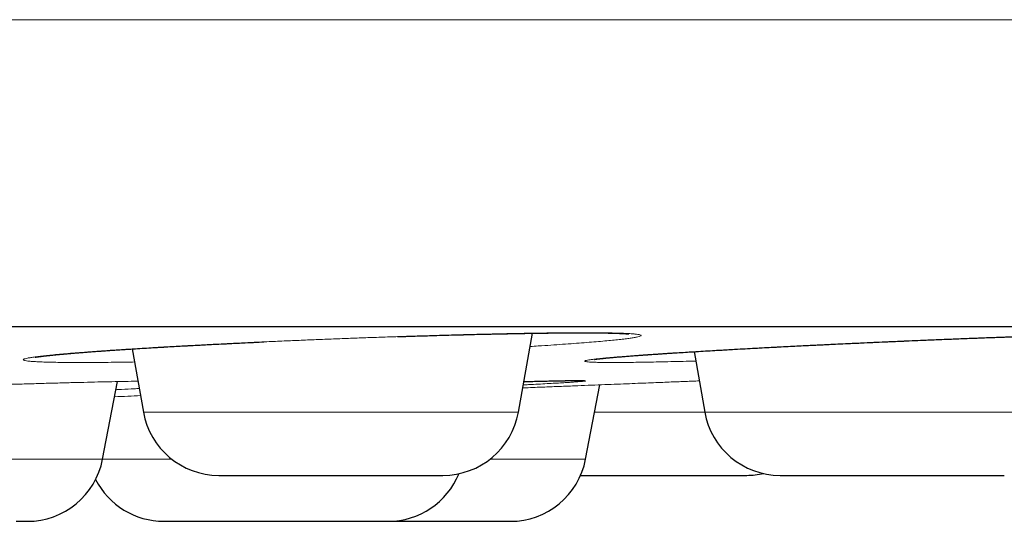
# Model space of a CAD drawing. Header units: millimetres. Extents: x 8 to 482, y 12 to 243.
# Tile 26 of 256: x 103.83 to 110.25, y 185.32 to 188.59. Entities that reach past the tile are written whole.
import ezdxf

# ---------------------------------------------------------------- set-up
doc = ezdxf.new("R2010")
doc.units = ezdxf.units.MM

msp = doc.modelspace()

# ---------------------------------------------------------------- linework, layer by layer
at = {"color": 7, "linetype": 'Continuous', "lineweight": 30}
for p, q in [((107.084, 186.0288), (107.1747, 186.5427)), ((104.5657, 186.4404), (104.6383, 186.0288)), ((108.2286, 186.4225), (108.298, 186.0288)), ((104.3723, 185.7216), (104.4692, 186.2273)), ((107.5215, 185.7216), (107.6143, 186.2061))]:
    msp.add_line(p, q, dxfattribs=at)
at = {"color": 8, "linetype": 'Continuous', "lineweight": 0}
for p, q in [((104.6383, 186.0288), (107.084, 186.0288)), ((107.5804, 186.0288), (108.298, 186.0288)), ((108.298, 186.0288), (110.7437, 186.0288)), ((102.1062, 185.7216), (104.3723, 185.7216)), ((104.3723, 185.7216), (104.823, 185.7216)), ((106.8994, 185.7216), (107.5215, 185.7216))]:
    msp.add_line(p, q, dxfattribs=at)
at = {"color": 7, "linetype": 'Continuous', "lineweight": 30}
for centre, start, end in [((105.1307, 186.1156), 190, 270), ((106.5916, 186.1156), 270, 350), ((108.7904, 186.1156), 190, 270), ((103.8813, 185.8156), 270, 349.15568), ((107.0305, 185.8156), 270, 349.15568), ((104.7723, 185.8156), 207.00117, 270), ((106.2332, 185.8156), 270, 337.79402), ((108.5724, 186.1156), 270, 282.58886)]:
    msp.add_arc(centre, 0.5, start, end, dxfattribs=at)
at = {"color": 8, "linetype": 'Continuous', "lineweight": 0}
for points, knots in [([(27.0014, 188.5884), (27.0034, 188.5884), (27.0073, 188.5884), (27.0388, 188.5884), (27.0889, 188.5884), (27.1594, 188.5884), (27.2498, 188.5884), (27.358, 188.5884), (27.4825, 188.5884), (27.6221, 188.5884), (27.7792, 188.5884), (27.9536, 188.5884), (28.1454, 188.5884), (28.3544, 188.5884), (28.5806, 188.5884), (28.8239, 188.5884), (29.0843, 188.5884), (29.36, 188.5884), (29.6506, 188.5884), (29.9557, 188.5884), (30.277, 188.5884), (30.6234, 188.5884), (30.9963, 188.5884), (31.3972, 188.5884), (31.8164, 188.5884), (32.2536, 188.5884), (32.7086, 188.5884), (33.1721, 188.5884), (33.6429, 188.5884), (34.1196, 188.5884), (34.6114, 188.5884), (35.1179, 188.5884), (35.6392, 188.5884), (36.1748, 188.5884), (36.7248, 188.5884), (37.2888, 188.5884), (37.8667, 188.5884), (38.4548, 188.5884), (39.0526, 188.5884), (39.6596, 188.5884), (40.2793, 188.5884), (40.9282, 188.5884), (41.6075, 188.5884), (42.3179, 188.5884), (43.042, 188.5884), (43.7794, 188.5884), (44.5297, 188.5884), (45.2781, 188.5884), (46.0235, 188.5884), (46.7647, 188.5884), (47.5162, 188.5884), (48.2778, 188.5884), (49.0491, 188.5884), (49.8299, 188.5884), (50.6199, 188.5884), (51.4188, 188.5884), (52.2262, 188.5884), (53.0372, 188.5884), (53.8511, 188.5884), (54.6676, 188.5884), (55.4913, 188.5884), (56.3441, 188.5884), (57.2263, 188.5884), (58.1381, 188.5884), (59.0568, 188.5884), (59.9821, 188.5884), (60.9136, 188.5884), (61.8329, 188.5884), (62.7393, 188.5884), (63.6322, 188.5884), (64.5291, 188.5884), (65.4297, 188.5884), (66.3337, 188.5884), (67.2408, 188.5884), (68.1505, 188.5884), (69.0626, 188.5884), (69.9767, 188.5884), (70.8871, 188.5884), (71.7933, 188.5884), (72.695, 188.5884), (73.5973, 188.5884), (74.524, 188.5884), (75.4748, 188.5884), (76.4492, 188.5884), (77.4227, 188.5884), (78.3951, 188.5884), (79.3658, 188.5884), (80.3161, 188.5884), (81.2456, 188.5884), (82.1542, 188.5884), (83.06, 188.5884), (83.9625, 188.5884), (84.8616, 188.5884), (85.7568, 188.5884), (86.6478, 188.5884), (87.5343, 188.5884), (88.4159, 188.5884), (89.287, 188.5884), (90.1475, 188.5884), (90.9971, 188.5884), (91.8407, 188.5884), (92.7003, 188.5884), (93.5749, 188.5884), (94.4635, 188.5884), (95.3437, 188.5884), (96.2151, 188.5884), (97.0773, 188.5884), (97.9138, 188.5884), (98.7249, 188.5884), (99.5109, 188.5884), (100.2876, 188.5884), (101.0548, 188.5884), (101.812, 188.5884), (102.5591, 188.5884), (103.2957, 188.5884), (104.0216, 188.5884), (104.7364, 188.5884), (105.4358, 188.5884), (106.1195, 188.5884), (106.7877, 188.5884), (107.4442, 188.5884), (108.1058, 188.5884), (108.7711, 188.5884), (109.4386, 188.5884), (110.0914, 188.5884), (110.7291, 188.5884), (111.3516, 188.5884), (111.947, 188.5884), (112.5162, 188.5884), (113.06, 188.5884), (113.5894, 188.5884), (114.1043, 188.5884), (114.6044, 188.5884), (115.0896, 188.5884), (115.5597, 188.5884), (116.0145, 188.5884), (116.4538, 188.5884), (116.8748, 188.5884), (117.2778, 188.5884), (117.6628, 188.5884), (118.0322, 188.5884), (118.395, 188.5884), (118.7497, 188.5884), (119.0946, 188.5884), (119.4206, 188.5884), (119.7276, 188.5884), (120.0156, 188.5884), (120.2793, 188.5884), (120.5199, 188.5884), (120.7386, 188.5884), (120.9402, 188.5884), (121.1244, 188.5884), (121.2913, 188.5884), (121.4408, 188.5884), (121.5728, 188.5884), (121.6872, 188.5884), (121.784, 188.5884), (121.8627, 188.5884), (121.9236, 188.5884), (121.9666, 188.5884), (121.9935, 188.5884), (121.9969, 188.5884), (121.9986, 188.5884)], [0, 0, 0, 0, 0.006533, 0.013065, 0.019598, 0.026131, 0.032665, 0.039198, 0.045359, 0.051519, 0.05768, 0.06384, 0.070001, 0.076161, 0.082321, 0.088482, 0.094642, 0.100802, 0.106852, 0.112901, 0.118951, 0.125, 0.131533, 0.138065, 0.144598, 0.151131, 0.157665, 0.164198, 0.170359, 0.176519, 0.18268, 0.18884, 0.195001, 0.201161, 0.207321, 0.213482, 0.219642, 0.225802, 0.231852, 0.237901, 0.243951, 0.25, 0.256533, 0.263065, 0.269598, 0.276131, 0.282665, 0.289198, 0.295359, 0.301519, 0.30768, 0.31384, 0.320001, 0.326161, 0.332321, 0.338482, 0.344642, 0.350802, 0.356852, 0.362901, 0.368951, 0.375, 0.381533, 0.388065, 0.394598, 0.401131, 0.407665, 0.414198, 0.420359, 0.426519, 0.43268, 0.43884, 0.445001, 0.451161, 0.457321, 0.463482, 0.469642, 0.475802, 0.481852, 0.487901, 0.493951, 0.5, 0.506533, 0.513065, 0.519598, 0.526131, 0.532665, 0.539198, 0.545359, 0.551519, 0.55768, 0.56384, 0.570001, 0.576161, 0.582321, 0.588482, 0.594642, 0.600802, 0.606852, 0.612901, 0.618951, 0.625, 0.631533, 0.638065, 0.644598, 0.651131, 0.657665, 0.664198, 0.670359, 0.676519, 0.68268, 0.68884, 0.695001, 0.701161, 0.707321, 0.713482, 0.719642, 0.725802, 0.731852, 0.737901, 0.743951, 0.75, 0.756533, 0.763065, 0.769598, 0.776131, 0.782665, 0.789198, 0.795359, 0.801519, 0.80768, 0.81384, 0.820001, 0.826161, 0.832321, 0.838482, 0.844642, 0.850802, 0.856852, 0.862901, 0.868951, 0.875, 0.881533, 0.888065, 0.894598, 0.901131, 0.907665, 0.914198, 0.920359, 0.926519, 0.93268, 0.93884, 0.945001, 0.951161, 0.957321, 0.963482, 0.969642, 0.975802, 0.981852, 0.987901, 0.993951, 1, 1, 1, 1]), ([(104.2286, 186.3519), (104.207, 186.3519), (104.1641, 186.3519), (104.1066, 186.3524), (104.0545, 186.3532), (104.0085, 186.3542), (103.9682, 186.3556), (103.9339, 186.3572), (103.9055, 186.3592), (103.8831, 186.3614), (103.867, 186.3639), (103.8572, 186.3667), (103.8539, 186.3697), (103.857, 186.373), (103.8664, 186.3765), (103.8823, 186.3803), (103.9042, 186.3842), (103.9322, 186.3884), (103.9661, 186.3927), (104.006, 186.3972), (104.0519, 186.4019), (104.1037, 186.4067), (104.1613, 186.4117), (104.224, 186.4168), (104.2917, 186.422), (104.364, 186.4273), (104.4411, 186.4326), (104.5228, 186.438), (104.6092, 186.4434), (104.6998, 186.4489), (104.7939, 186.4543), (104.8908, 186.4597), (104.9905, 186.4651), (105.093, 186.4704), (105.1982, 186.4757), (105.3061, 186.4809), (105.4161, 186.486), (105.5273, 186.491), (105.639, 186.4958), (105.751, 186.5005), (105.8632, 186.505), (105.9758, 186.5093), (106.0887, 186.5135), (106.2014, 186.5175), (106.313, 186.5213), (106.4226, 186.5248), (106.5299, 186.5281), (106.635, 186.5311), (106.7378, 186.5338), (106.8383, 186.5363), (106.9363, 186.5386), (107.0311, 186.5405), (107.122, 186.5422), (107.2085, 186.5436), (107.2905, 186.5446), (107.3681, 186.5454), (107.4413, 186.5458), (107.5098, 186.546), (107.5732, 186.5458), (107.6309, 186.5454), (107.6829, 186.5446), (107.729, 186.5436), (107.7694, 186.5422), (107.8039, 186.5405), (107.8324, 186.5386), (107.8549, 186.5363), (107.871, 186.5338), (107.8806, 186.5311), (107.8839, 186.5281), (107.8807, 186.5248), (107.8712, 186.5213), (107.8553, 186.5175), (107.8333, 186.5135), (107.8053, 186.5094), (107.7713, 186.505), (107.7314, 186.5005), (107.6854, 186.4958), (107.6336, 186.491), (107.5758, 186.486), (107.5129, 186.4809), (107.445, 186.4757), (107.3725, 186.4704), (107.2953, 186.4651), (107.2244, 186.4604), (107.1775, 186.4575), (107.1594, 186.4564)], [0, 0, 0, 0, 0.0122067, 0.0243126, 0.0363561, 0.0483757, 0.0604106, 0.0724995, 0.0846809, 0.0969012, 0.1090181, 0.1210695, 0.1330938, 0.14513, 0.1572168, 0.1693924, 0.1815955, 0.1937019, 0.2057493, 0.2177761, 0.2298211, 0.2419227, 0.2541187, 0.2662912, 0.2783771, 0.2904142, 0.3024411, 0.3144964, 0.3266182, 0.3388444, 0.3509954, 0.363066, 0.3750943, 0.3871189, 0.3991785, 0.4113113, 0.4235551, 0.4357151, 0.44779, 0.459818, 0.471838, 0.4838887, 0.4960089, 0.5082362, 0.5204337, 0.5325331, 0.5445727, 0.5565911, 0.5686275, 0.5807206, 0.5929087, 0.605142, 0.6172747, 0.6293447, 0.641391, 0.6534524, 0.6655679, 0.6777756, 0.6899602, 0.7020602, 0.7141142, 0.7261609, 0.7382395, 0.7503884, 0.7626458, 0.7748103, 0.7868876, 0.7989163, 0.8109352, 0.8229833, 0.8350994, 0.8473215, 0.8595251, 0.8716295, 0.8836725, 0.8956929, 0.9077294, 0.9198209, 0.9320053, 0.9442259, 0.9563432, 0.9683951, 0.9804199, 0.9924563, 1, 1, 1, 1]), ([(107.6977, 186.3519), (107.6825, 186.3519), (107.6521, 186.3519), (107.6141, 186.3524), (107.5819, 186.3532), (107.5561, 186.3542), (107.5365, 186.3556), (107.5231, 186.3572), (107.5161, 186.3592), (107.5152, 186.3614), (107.5206, 186.3639), (107.5322, 186.3667), (107.5502, 186.3697), (107.5745, 186.373), (107.6051, 186.3765), (107.6419, 186.3803), (107.6846, 186.3842), (107.7328, 186.3884), (107.7864, 186.3927), (107.8455, 186.3972), (107.91, 186.4019), (107.9799, 186.4067), (108.0549, 186.4117), (108.1344, 186.4168), (108.218, 186.422), (108.3053, 186.4273), (108.3964, 186.4326), (108.4914, 186.438), (108.5901, 186.4434), (108.692, 186.4489), (108.7963, 186.4543), (108.9024, 186.4597), (109.0101, 186.4651), (109.1194, 186.4704), (109.2304, 186.4757), (109.3429, 186.4809), (109.4563, 186.486), (109.5698, 186.491), (109.6825, 186.4958), (109.7943, 186.5005), (109.9052, 186.505), (110.0152, 186.5093), (110.1243, 186.5135), (110.2319, 186.5175), (110.3374, 186.5213), (110.4398, 186.5248), (110.5388, 186.5281), (110.6344, 186.5311), (110.7267, 186.5338), (110.8156, 186.5363), (110.9009, 186.5386), (110.9821, 186.5405), (111.0585, 186.5422), (111.1296, 186.5436), (111.1956, 186.5446), (111.2563, 186.5454), (111.3118, 186.5458), (111.3618, 186.546), (111.4062, 186.5458), (111.4445, 186.5454), (111.4766, 186.5446), (111.5025, 186.5436), (111.5221, 186.5422), (111.5355, 186.5405), (111.5427, 186.5386), (111.5437, 186.5363), (111.5383, 186.5338), (111.5266, 186.5311), (111.5085, 186.5281), (111.4841, 186.5248), (111.4534, 186.5213), (111.4164, 186.5175), (111.3738, 186.5135), (111.3255, 186.5094), (111.2718, 186.505), (111.2127, 186.5005), (111.1482, 186.4958), (111.0783, 186.491), (111.0032, 186.486), (110.9231, 186.4809), (110.8626, 186.4771), (110.8278, 186.475), (110.8223, 186.4747)], [0, 0, 0, 0, 0.012734, 0.025362, 0.037926, 0.050465, 0.063019, 0.07563, 0.088338, 0.101086, 0.113726, 0.126297, 0.138841, 0.151397, 0.164006, 0.176707, 0.189437, 0.202066, 0.214634, 0.22718, 0.239745, 0.252369, 0.265092, 0.27779, 0.290398, 0.302955, 0.315501, 0.328077, 0.340722, 0.353476, 0.366152, 0.378744, 0.391291, 0.403835, 0.416416, 0.429072, 0.441845, 0.45453, 0.467126, 0.479674, 0.492213, 0.504784, 0.517427, 0.530183, 0.542907, 0.555529, 0.568088, 0.580626, 0.593182, 0.605797, 0.618512, 0.631273, 0.64393, 0.656521, 0.669087, 0.68167, 0.694308, 0.707043, 0.719754, 0.732376, 0.744951, 0.757518, 0.770118, 0.782791, 0.795578, 0.808268, 0.820867, 0.833415, 0.845953, 0.858521, 0.87116, 0.88391, 0.896641, 0.909268, 0.921831, 0.93437, 0.946927, 0.95954, 0.972251, 0.984999, 0.99764, 1, 1, 1, 1]), ([(104.5808, 186.3551), (104.5635, 186.3548), (104.5174, 186.3541), (104.447, 186.3532), (104.3694, 186.3524), (104.296, 186.3519), (104.2511, 186.3519), (104.2286, 186.3519)], [0, 0, 0, 0, 0.129354, 0.345572, 0.562289, 0.780202, 1, 1, 1, 1]), ([(108.2393, 186.3614), (108.2117, 186.3607), (108.1553, 186.3592), (108.0757, 186.3572), (107.9995, 186.3556), (107.9287, 186.3542), (107.8629, 186.3532), (107.8024, 186.3524), (107.7466, 186.3519), (107.7141, 186.3519), (107.6977, 186.3519)], [0, 0, 0, 0, 0.121428, 0.247694, 0.373037, 0.497858, 0.622561, 0.747551, 0.873232, 1, 1, 1, 1]), ([(102.3132, 186.1553), (102.3381, 186.1564), (102.3971, 186.159), (102.493, 186.163), (102.5998, 186.1674), (102.7084, 186.1718), (102.8188, 186.1762), (102.9309, 186.1804), (103.044, 186.1847), (103.1573, 186.1888), (103.2699, 186.1928), (103.3818, 186.1966), (103.4929, 186.2003), (103.6032, 186.2039), (103.7127, 186.2074), (103.8209, 186.2106), (103.9271, 186.2137), (104.0302, 186.2167), (104.1302, 186.2194), (104.2269, 186.2218), (104.3203, 186.2241), (104.4105, 186.2262), (104.4969, 186.228), (104.5612, 186.2293), (104.595, 186.2299), (104.6028, 186.23)], [0, 0, 0, 0, 0.033179, 0.078442, 0.123547, 0.168639, 0.213861, 0.25936, 0.305274, 0.350872, 0.39615, 0.441254, 0.486328, 0.531518, 0.57697, 0.622824, 0.668561, 0.713932, 0.759079, 0.804148, 0.849284, 0.894634, 0.940341, 0.986214, 1, 1, 1, 1]), ([(107.1118, 186.1861), (107.1346, 186.187), (107.1919, 186.1893), (107.2804, 186.1928), (107.3772, 186.1966), (107.4705, 186.2003), (107.5604, 186.2039), (107.6467, 186.2074), (107.7293, 186.2106), (107.8074, 186.2137), (107.8805, 186.2167), (107.9482, 186.2194), (108.0106, 186.2218), (108.0677, 186.2241), (108.1194, 186.2262), (108.1657, 186.228), (108.2062, 186.2296), (108.2389, 186.2309), (108.2551, 186.2316), (108.2622, 186.2318)], [0, 0, 0, 0, 0.04027, 0.10092, 0.161335, 0.221711, 0.282243, 0.343123, 0.404544, 0.465809, 0.526582, 0.587055, 0.647424, 0.707883, 0.768629, 0.829852, 0.891298, 0.952239, 1, 1, 1, 1]), ([(107.119, 186.2272), (107.1291, 186.2274), (107.1623, 186.2283), (107.2131, 186.2296), (107.271, 186.231), (107.3228, 186.2321), (107.3688, 186.233), (107.4089, 186.2336), (107.4432, 186.234), (107.4715, 186.2341), (107.4937, 186.234), (107.5096, 186.2336), (107.5191, 186.233), (107.5222, 186.2321), (107.5189, 186.231), (107.5092, 186.2296), (107.4933, 186.228), (107.4712, 186.2262), (107.4432, 186.2241), (107.4091, 186.2218), (107.369, 186.2194), (107.3229, 186.2167), (107.2709, 186.2138), (107.2128, 186.2106), (107.1609, 186.2079), (107.1266, 186.2062), (107.1152, 186.2056)], [0, 0, 0, 0, 0.01932, 0.063323, 0.106965, 0.150382, 0.193715, 0.237101, 0.280682, 0.324596, 0.368425, 0.411951, 0.45531, 0.498644, 0.542091, 0.585791, 0.62988, 0.673639, 0.717084, 0.760353, 0.803586, 0.846924, 0.890504, 0.934466, 0.978366, 1, 1, 1, 1]), ([(104.6113, 186.1822), (104.6003, 186.1816), (104.5637, 186.1796), (104.5129, 186.177), (104.4715, 186.1749), (104.4591, 186.1743)], [0, 0, 0, 0, 0.229334, 0.767886, 1, 1, 1, 1]), ([(104.4502, 186.1281), (104.4792, 186.1294), (104.5343, 186.1318), (104.5921, 186.1343), (104.6195, 186.1355)], [0, 0, 0, 0, 0.525615, 1, 1, 1, 1])]:
    msp.add_open_spline(points, degree=3, knots=knots, dxfattribs=at)
at = {"color": 7, "linetype": 'Continuous', "lineweight": 30}
for points, knots in [([(29.0014, 186.5856), (29.0019, 186.5856), (29.0027, 186.5856), (29.0096, 186.5856), (29.0206, 186.5856), (29.036, 186.5856), (29.0559, 186.5856), (29.0802, 186.5856), (29.1099, 186.5856), (29.1454, 186.5856), (29.1875, 186.5856), (29.2348, 186.5856), (29.2875, 186.5856), (29.3456, 186.5856), (29.409, 186.5856), (29.4778, 186.5856), (29.5518, 186.5856), (29.6313, 186.5856), (29.7156, 186.5856), (29.8046, 186.5856), (29.8981, 186.5856), (29.9967, 186.5856), (30.1008, 186.5856), (30.2105, 186.5856), (30.3259, 186.5856), (30.4464, 186.5856), (30.572, 186.5856), (30.7019, 186.5856), (30.8359, 186.5856), (30.9741, 186.5856), (31.1171, 186.5856), (31.2661, 186.5856), (31.421, 186.5856), (31.5821, 186.5856), (31.7483, 186.5856), (31.9196, 186.5856), (32.096, 186.5856), (32.2775, 186.5856), (32.4582, 186.5856), (32.6376, 186.5856), (32.815, 186.5856), (32.9965, 186.5856), (33.1819, 186.5856), (33.3713, 186.5856), (33.5646, 186.5856), (33.7685, 186.5856), (33.9835, 186.5856), (34.2099, 186.5856), (34.4412, 186.5856), (34.6773, 186.5856), (34.9182, 186.5856), (35.1639, 186.5856), (35.4144, 186.5856), (35.6697, 186.5856), (35.9298, 186.5856), (36.1932, 186.5856), (36.4596, 186.5856), (36.7289, 186.5856), (37.0024, 186.5856), (37.2815, 186.5856), (37.5663, 186.5856), (37.8568, 186.5856), (38.1513, 186.5856), (38.4499, 186.5856), (38.7507, 186.5856), (39.0536, 186.5856), (39.3586, 186.5856), (39.6674, 186.5856), (39.9823, 186.5856), (40.3033, 186.5856), (40.6305, 186.5856), (40.9617, 186.5856), (41.297, 186.5856), (41.6363, 186.5856), (41.9797, 186.5856), (42.3162, 186.5856), (42.6454, 186.5856), (42.9667, 186.5856), (43.2909, 186.5856), (43.618, 186.5856), (43.9481, 186.5856), (44.2811, 186.5856), (44.6282, 186.5856), (44.9898, 186.5856), (45.3662, 186.5856), (45.7462, 186.5856), (46.1297, 186.5856), (46.5167, 186.5856), (46.9073, 186.5856), (47.3014, 186.5856), (47.6991, 186.5856), (48.1003, 186.5856), (48.5026, 186.5856), (48.906, 186.5856), (49.3101, 186.5856), (49.7169, 186.5856), (50.1285, 186.5856), (50.545, 186.5856), (50.9663, 186.5856), (51.39, 186.5856), (51.8161, 186.5856), (52.242, 186.5856), (52.6676, 186.5856), (53.093, 186.5856), (53.5207, 186.5856), (53.9536, 186.5856), (54.3917, 186.5856), (54.8352, 186.5856), (55.281, 186.5856), (55.7292, 186.5856), (56.1799, 186.5856), (56.6328, 186.5856), (57.074, 186.5856), (57.5028, 186.5856), (57.919, 186.5856), (58.3367, 186.5856), (58.7557, 186.5856), (59.1762, 186.5856), (59.5981, 186.5856), (60.0356, 186.5856), (60.4888, 186.5856), (60.9578, 186.5856), (61.4287, 186.5856), (61.9012, 186.5856), (62.3755, 186.5856), (62.8515, 186.5856), (63.3292, 186.5856), (63.8087, 186.5856), (64.2899, 186.5856), (64.77, 186.5856), (65.2488, 186.5856), (65.7261, 186.5856), (66.2043, 186.5856), (66.6858, 186.5856), (67.1706, 186.5856), (67.6586, 186.5856), (68.1469, 186.5856), (68.6357, 186.5856), (69.1218, 186.5856), (69.6054, 186.5856), (70.0865, 186.5856), (70.5678, 186.5856), (71.0528, 186.5856), (71.5414, 186.5856), (72.0336, 186.5856), (72.5262, 186.5856), (73.0192, 186.5856), (73.5125, 186.5856), (74.0061, 186.5856), (74.4847, 186.5856), (74.9479, 186.5856), (75.3957, 186.5856), (75.8431, 186.5856), (76.2903, 186.5856), (76.7372, 186.5856), (77.1838, 186.5856), (77.6451, 186.5856), (78.1208, 186.5856), (78.6112, 186.5856), (79.1011, 186.5856), (79.5908, 186.5856), (80.0801, 186.5856), (80.5691, 186.5856), (81.0577, 186.5856), (81.546, 186.5856), (82.0339, 186.5856), (82.5186, 186.5856), (83.0001, 186.5856), (83.4779, 186.5856), (83.9547, 186.5856), (84.4327, 186.5856), (84.912, 186.5856), (85.3924, 186.5856), (85.8711, 186.5856), (86.3481, 186.5856), (86.8205, 186.5856), (87.2884, 186.5856), (87.7518, 186.5856), (88.2136, 186.5856), (88.6768, 186.5856), (89.1415, 186.5856), (89.6076, 186.5856), (90.0719, 186.5856), (90.5345, 186.5856), (90.9954, 186.5856), (91.4546, 186.5856), (91.8977, 186.5856), (92.3248, 186.5856), (92.7359, 186.5856), (93.1451, 186.5856), (93.5523, 186.5856), (93.9576, 186.5856), (94.361, 186.5856), (94.7757, 186.5856), (95.2017, 186.5856), (95.6386, 186.5856), (96.0731, 186.5856), (96.5053, 186.5856), (96.9352, 186.5856), (97.3627, 186.5856), (97.7878, 186.5856), (98.2105, 186.5856), (98.6309, 186.5856), (99.0465, 186.5856), (99.4572, 186.5856), (99.8629, 186.5856), (100.2657, 186.5856), (100.6675, 186.5856), (101.0683, 186.5856), (101.468, 186.5856), (101.8641, 186.5856), (102.2567, 186.5856), (102.6435, 186.5856), (103.0245, 186.5856), (103.3997, 186.5856), (103.7716, 186.5856), (104.1426, 186.5856), (104.5126, 186.5856), (104.8815, 186.5856), (105.2469, 186.5856), (105.6088, 186.5856), (105.9671, 186.5856), (106.3218, 186.5856), (106.6621, 186.5856), (106.988, 186.5856), (107.3, 186.5856), (107.6086, 186.5856), (107.9138, 186.5856), (108.2158, 186.5856), (108.5144, 186.5856), (108.8196, 186.5856), (109.1309, 186.5856), (109.4479, 186.5856), (109.7608, 186.5856), (110.0698, 186.5856), (110.3747, 186.5856), (110.6756, 186.5856), (110.9725, 186.5856), (111.2654, 186.5856), (111.5543, 186.5856), (111.8374, 186.5856), (112.1149, 186.5856), (112.3866, 186.5856), (112.6541, 186.5856), (112.9185, 186.5856), (113.1798, 186.5856), (113.4379, 186.5856), (113.6912, 186.5856), (113.9396, 186.5856), (114.1819, 186.5856), (114.4179, 186.5856), (114.6479, 186.5856), (114.8733, 186.5856), (115.0955, 186.5856), (115.3145, 186.5856), (115.5302, 186.5856), (115.741, 186.5856), (115.947, 186.5856), (116.1482, 186.5856), (116.3445, 186.5856), (116.5301, 186.5856), (116.7053, 186.5856), (116.8705, 186.5856), (117.0315, 186.5856), (117.1884, 186.5856), (117.341, 186.5856), (117.4895, 186.5856), (117.6386, 186.5856), (117.7878, 186.5856), (117.9366, 186.5856), (118.0804, 186.5856), (118.2191, 186.5856), (118.3527, 186.5856), (118.4812, 186.5856), (118.6047, 186.5856), (118.7231, 186.5856), (118.8364, 186.5856), (118.944, 186.5856), (119.046, 186.5856), (119.1425, 186.5856), (119.2339, 186.5856), (119.3207, 186.5856), (119.4027, 186.5856), (119.4799, 186.5856), (119.5518, 186.5856), (119.6183, 186.5856), (119.6791, 186.5856), (119.7343, 186.5856), (119.784, 186.5856), (119.8285, 186.5856), (119.8682, 186.5856), (119.9029, 186.5856), (119.9324, 186.5856), (119.9565, 186.5856), (119.9753, 186.5856), (119.9887, 186.5856), (119.997, 186.5856), (119.9981, 186.5856), (119.9986, 186.5856)], [0, 0, 0, 0, 0.003135, 0.006267, 0.009399, 0.012529, 0.015659, 0.018788, 0.021917, 0.02536, 0.028802, 0.032246, 0.035691, 0.039138, 0.042588, 0.04604, 0.049495, 0.052953, 0.056415, 0.05982, 0.063229, 0.066635, 0.070037, 0.073497, 0.076954, 0.080407, 0.083858, 0.087306, 0.090691, 0.094074, 0.097456, 0.100837, 0.104287, 0.107736, 0.111187, 0.114638, 0.11809, 0.121544, 0.125, 0.128134, 0.131267, 0.134398, 0.137529, 0.140658, 0.143787, 0.146916, 0.150359, 0.153801, 0.157245, 0.16069, 0.164138, 0.167587, 0.171039, 0.174494, 0.177953, 0.181415, 0.18482, 0.188229, 0.191635, 0.195037, 0.198497, 0.201954, 0.205407, 0.208858, 0.212306, 0.215691, 0.219074, 0.222456, 0.225837, 0.229287, 0.232736, 0.236187, 0.239638, 0.24309, 0.246544, 0.25, 0.253134, 0.256267, 0.259398, 0.262529, 0.265658, 0.268787, 0.271916, 0.275359, 0.278801, 0.282245, 0.28569, 0.289138, 0.292587, 0.296039, 0.299494, 0.302953, 0.306415, 0.30982, 0.313229, 0.316635, 0.320037, 0.323497, 0.326954, 0.330407, 0.333858, 0.337306, 0.340691, 0.344074, 0.347456, 0.350837, 0.354287, 0.357736, 0.361187, 0.364638, 0.36809, 0.371544, 0.375, 0.378134, 0.381267, 0.384398, 0.387529, 0.390658, 0.393787, 0.396916, 0.400359, 0.403801, 0.407245, 0.41069, 0.414138, 0.417587, 0.421039, 0.424494, 0.427953, 0.431415, 0.43482, 0.438229, 0.441635, 0.445037, 0.448497, 0.451954, 0.455407, 0.458858, 0.462306, 0.465691, 0.469074, 0.472456, 0.475837, 0.479287, 0.482736, 0.486187, 0.489638, 0.49309, 0.496544, 0.5, 0.503134, 0.506267, 0.509398, 0.512529, 0.515658, 0.518787, 0.521916, 0.525359, 0.528801, 0.532245, 0.53569, 0.539138, 0.542587, 0.546039, 0.549494, 0.552953, 0.556415, 0.55982, 0.563229, 0.566635, 0.570037, 0.573497, 0.576954, 0.580407, 0.583858, 0.587306, 0.590691, 0.594074, 0.597456, 0.600837, 0.604287, 0.607736, 0.611187, 0.614638, 0.61809, 0.621544, 0.625, 0.628134, 0.631267, 0.634398, 0.637529, 0.640658, 0.643787, 0.646916, 0.650359, 0.653801, 0.657245, 0.66069, 0.664138, 0.667587, 0.671039, 0.674494, 0.677953, 0.681415, 0.68482, 0.688229, 0.691635, 0.695037, 0.698497, 0.701954, 0.705407, 0.708858, 0.712306, 0.715691, 0.719074, 0.722456, 0.725837, 0.729287, 0.732736, 0.736187, 0.739638, 0.74309, 0.746544, 0.75, 0.753134, 0.756267, 0.759398, 0.762529, 0.765658, 0.768787, 0.771916, 0.775359, 0.778801, 0.782245, 0.78569, 0.789138, 0.792587, 0.796039, 0.799494, 0.802953, 0.806415, 0.80982, 0.813229, 0.816635, 0.820037, 0.823497, 0.826954, 0.830407, 0.833858, 0.837306, 0.840691, 0.844074, 0.847456, 0.850837, 0.854287, 0.857736, 0.861187, 0.864638, 0.86809, 0.871544, 0.875, 0.878134, 0.881267, 0.884398, 0.887529, 0.890658, 0.893787, 0.896916, 0.900359, 0.903801, 0.907245, 0.91069, 0.914138, 0.917587, 0.921039, 0.924494, 0.927953, 0.931415, 0.93482, 0.938229, 0.941635, 0.945038, 0.948498, 0.951955, 0.955408, 0.958859, 0.962307, 0.965692, 0.969075, 0.972457, 0.975838, 0.979288, 0.982737, 0.986187, 0.989638, 0.99309, 0.996544, 1, 1, 1, 1]), ([(103.9338, 186.3864), (103.9337, 186.3864), (103.9335, 186.3863), (103.9352, 186.3866), (103.9381, 186.3871), (103.9424, 186.3878), (103.9476, 186.3887), (103.9541, 186.3896), (103.962, 186.3907), (103.9703, 186.3918), (103.9788, 186.3929), (103.9869, 186.3939), (103.9952, 186.3949), (104.0031, 186.3958), (104.0101, 186.3966), (104.0162, 186.3972), (104.0212, 186.3978), (104.0257, 186.3983), (104.0311, 186.3989), (104.0386, 186.3996), (104.0488, 186.4007), (104.0613, 186.4019), (104.0755, 186.4033), (104.0906, 186.4048), (104.1086, 186.4064), (104.1294, 186.4083), (104.1532, 186.4104), (104.1774, 186.4125), (104.203, 186.4146), (104.2313, 186.4169), (104.2628, 186.4193), (104.2977, 186.422), (104.3341, 186.4247), (104.3718, 186.4274), (104.4103, 186.4301), (104.4519, 186.433), (104.4958, 186.4359), (104.5454, 186.4392), (104.5997, 186.4426), (104.6583, 186.4462), (104.7154, 186.4496), (104.7708, 186.4529), (104.8243, 186.4559), (104.8761, 186.4588), (104.926, 186.4615), (104.974, 186.4641), (105.0208, 186.4665), (105.0727, 186.4692), (105.1314, 186.4722), (105.1975, 186.4755), (105.2663, 186.4789), (105.3378, 186.4823), (105.3906, 186.4848), (105.4198, 186.4861), (105.4241, 186.4863)], [0, 0, 0, 0, 0.006962, 0.02237, 0.036832, 0.050679, 0.064483, 0.078738, 0.094189, 0.110905, 0.122973, 0.135626, 0.147938, 0.158759, 0.168083, 0.175781, 0.18203, 0.186879, 0.191992, 0.201132, 0.212452, 0.225953, 0.24119, 0.256191, 0.270721, 0.292601, 0.313313, 0.332853, 0.353201, 0.374915, 0.398113, 0.422792, 0.448948, 0.472297, 0.496702, 0.522162, 0.548626, 0.574833, 0.607907, 0.63958, 0.669856, 0.698007, 0.724839, 0.750358, 0.774567, 0.797469, 0.819155, 0.840897, 0.870011, 0.899922, 0.930628, 0.962126, 0.994413, 1, 1, 1, 1]), ([(106.2941, 186.5206), (106.3192, 186.5214), (106.3719, 186.5231), (106.4512, 186.5256), (106.5319, 186.528), (106.611, 186.5303), (106.6872, 186.5324), (106.7614, 186.5343), (106.8342, 186.5361), (106.8897, 186.5373), (106.9282, 186.5382), (106.9498, 186.5386), (106.9714, 186.5391), (106.9926, 186.5395), (107.0121, 186.5399), (107.029, 186.5402), (107.0426, 186.5405), (107.0559, 186.5407), (107.0701, 186.541), (107.0868, 186.5413), (107.105, 186.5416), (107.1257, 186.542), (107.1492, 186.5423), (107.1748, 186.5428), (107.2023, 186.5432), (107.2315, 186.5436), (107.2627, 186.544), (107.2958, 186.5444), (107.3293, 186.5447), (107.363, 186.545), (107.3961, 186.5452), (107.4284, 186.5454), (107.459, 186.5455), (107.4874, 186.5456), (107.5136, 186.5456), (107.5407, 186.5455), (107.5681, 186.5454), (107.595, 186.5451), (107.619, 186.5449), (107.6402, 186.5446), (107.6588, 186.5443), (107.6753, 186.544), (107.6899, 186.5436), (107.7032, 186.5433), (107.7133, 186.543), (107.7206, 186.5428), (107.7259, 186.5426), (107.7318, 186.5424), (107.7386, 186.5421), (107.7462, 186.5418), (107.7539, 186.5415), (107.7612, 186.5411), (107.7676, 186.5408), (107.774, 186.5404), (107.78, 186.5401), (107.7855, 186.5397), (107.7898, 186.5394), (107.7933, 186.5391), (107.796, 186.5389), (107.7982, 186.5387), (107.7998, 186.5385), (107.8009, 186.5384), (107.8017, 186.5383), (107.8023, 186.5382), (107.8028, 186.5382), (107.8027, 186.5382), (107.8026, 186.5382)], [0, 0, 0, 0, 0.03219, 0.067832, 0.103367, 0.138801, 0.174172, 0.207719, 0.242022, 0.2771, 0.287586, 0.298141, 0.308766, 0.319462, 0.329583, 0.338096, 0.344987, 0.350324, 0.358758, 0.367301, 0.376708, 0.387788, 0.400543, 0.414972, 0.430111, 0.446738, 0.464856, 0.484465, 0.505567, 0.52605, 0.547768, 0.569573, 0.590575, 0.610775, 0.630164, 0.648717, 0.672863, 0.69544, 0.716455, 0.735914, 0.754132, 0.770747, 0.786062, 0.800976, 0.81555, 0.821856, 0.828118, 0.835546, 0.844826, 0.855955, 0.868213, 0.879908, 0.890845, 0.901027, 0.914673, 0.92668, 0.937224, 0.94668, 0.955062, 0.962374, 0.968617, 0.973263, 0.979563, 0.98752, 0.997129, 1, 1, 1, 1]), ([(107.5805, 186.3722), (107.5805, 186.3722), (107.5804, 186.3722), (107.581, 186.3723), (107.5819, 186.3724), (107.5834, 186.3726), (107.5859, 186.373), (107.5892, 186.3735), (107.5933, 186.3741), (107.598, 186.3747), (107.6029, 186.3753), (107.608, 186.3759), (107.6138, 186.3766), (107.6202, 186.3773), (107.6277, 186.3781), (107.6356, 186.379), (107.6443, 186.3799), (107.654, 186.3808), (107.6648, 186.3819), (107.6802, 186.3834), (107.7016, 186.3853), (107.7306, 186.3878), (107.7571, 186.39), (107.7794, 186.3918), (107.796, 186.3931), (107.8134, 186.3945), (107.8311, 186.3958), (107.848, 186.3971), (107.8634, 186.3982), (107.8769, 186.3992), (107.8885, 186.4001), (107.8979, 186.4007), (107.9052, 186.4013), (107.9106, 186.4016), (107.9156, 186.402), (107.921, 186.4024), (107.9276, 186.4028), (107.9353, 186.4034), (107.9443, 186.404), (107.9564, 186.4049), (107.9721, 186.4059), (107.9921, 186.4073), (108.0147, 186.4088), (108.0392, 186.4105), (108.0649, 186.4121), (108.0916, 186.4139), (108.127, 186.4161), (108.1721, 186.419), (108.2282, 186.4225), (108.2868, 186.426), (108.3481, 186.4296), (108.4118, 186.4333), (108.4777, 186.4371), (108.5441, 186.4408), (108.6092, 186.4444), (108.6721, 186.4478), (108.7344, 186.4511), (108.7957, 186.4543), (108.8556, 186.4574), (108.9119, 186.4603), (108.9611, 186.4627), (109.0037, 186.4648), (109.0416, 186.4667), (109.0803, 186.4685), (109.1272, 186.4708), (109.1835, 186.4735), (109.25, 186.4766), (109.3209, 186.4798), (109.3963, 186.4833), (109.4707, 186.4866), (109.5435, 186.4898), (109.6142, 186.4929), (109.6864, 186.496), (109.7579, 186.499), (109.8266, 186.5018), (109.8915, 186.5044), (109.9523, 186.5068), (110.009, 186.5091), (110.0616, 186.5111), (110.1106, 186.5129), (110.1567, 186.5147), (110.2, 186.5163), (110.2425, 186.5178), (110.2836, 186.5193), (110.3254, 186.5207), (110.368, 186.5222), (110.4135, 186.5238), (110.4615, 186.5254), (110.512, 186.5271), (110.5647, 186.5288), (110.6194, 186.5305), (110.6737, 186.5321), (110.7274, 186.5337), (110.7791, 186.5352), (110.829, 186.5365), (110.8755, 186.5377), (110.9181, 186.5388), (110.9571, 186.5397), (110.9926, 186.5406), (111.025, 186.5413), (111.0569, 186.5419), (111.0877, 186.5425), (111.1171, 186.5431), (111.1428, 186.5435), (111.1623, 186.5438), (111.1768, 186.5441), (111.1872, 186.5442), (111.1972, 186.5444), (111.2074, 186.5445), (111.2187, 186.5446), (111.2322, 186.5448), (111.2478, 186.545), (111.2656, 186.5452), (111.2848, 186.5453), (111.3052, 186.5454), (111.3254, 186.5455), (111.3442, 186.5456), (111.3605, 186.5455), (111.3745, 186.5455), (111.3864, 186.5454), (111.3968, 186.5453), (111.4059, 186.5452), (111.4139, 186.5451), (111.4225, 186.545), (111.4321, 186.5448), (111.4425, 186.5446), (111.452, 186.5443), (111.46, 186.544), (111.4663, 186.5437), (111.471, 186.5435), (111.4743, 186.5433), (111.4769, 186.5431), (111.4769, 186.5431), (111.4769, 186.5431)], [0, 0, 0, 0, 0.00103, 0.004223, 0.007233, 0.011399, 0.015329, 0.019872, 0.025157, 0.029831, 0.034579, 0.039014, 0.043137, 0.048574, 0.053437, 0.058428, 0.063693, 0.069233, 0.07505, 0.081141, 0.092916, 0.105404, 0.118606, 0.124471, 0.130466, 0.136593, 0.142804, 0.148508, 0.153446, 0.157724, 0.161343, 0.164301, 0.166384, 0.16794, 0.169236, 0.170845, 0.172786, 0.175059, 0.177664, 0.180602, 0.185468, 0.191038, 0.197311, 0.203954, 0.210686, 0.217507, 0.224416, 0.237311, 0.250499, 0.263977, 0.277383, 0.291059, 0.305, 0.318654, 0.331641, 0.343965, 0.355629, 0.367672, 0.378923, 0.389387, 0.399063, 0.406115, 0.412815, 0.419794, 0.427133, 0.438243, 0.45009, 0.462676, 0.476001, 0.490067, 0.50203, 0.514482, 0.527422, 0.540231, 0.552426, 0.564004, 0.574968, 0.585116, 0.594672, 0.603636, 0.612009, 0.620144, 0.627703, 0.635779, 0.643352, 0.65156, 0.6604, 0.669872, 0.679975, 0.690708, 0.702072, 0.714065, 0.725346, 0.737108, 0.748626, 0.75956, 0.769913, 0.779517, 0.78856, 0.797046, 0.804973, 0.814254, 0.822633, 0.830111, 0.836942, 0.84033, 0.843587, 0.846714, 0.849826, 0.853516, 0.857866, 0.863364, 0.869649, 0.876722, 0.884583, 0.893023, 0.901046, 0.908521, 0.914884, 0.92078, 0.926211, 0.931178, 0.935682, 0.939948, 0.946872, 0.954314, 0.962046, 0.969327, 0.976104, 0.981739, 0.988203, 0.995484, 1, 1, 1, 1]), ([(107.119, 186.2271), (107.1347, 186.2275), (107.1669, 186.2284), (107.2113, 186.2295), (107.2529, 186.2305), (107.2873, 186.2313), (107.3157, 186.2319), (107.3391, 186.2323), (107.3604, 186.2327), (107.3797, 186.233), (107.3965, 186.2333), (107.4109, 186.2335), (107.423, 186.2336), (107.4323, 186.2337), (107.4394, 186.2337), (107.4452, 186.2338), (107.4509, 186.2338), (107.4567, 186.2338), (107.4627, 186.2338), (107.468, 186.2338), (107.4721, 186.2338), (107.4752, 186.2337), (107.4775, 186.2337), (107.4792, 186.2337), (107.48, 186.2337), (107.4799, 186.2337), (107.4799, 186.2337)], [0, 0, 0, 0, 0.076877, 0.157427, 0.235435, 0.310912, 0.365866, 0.419404, 0.471529, 0.522226, 0.56976, 0.613018, 0.651998, 0.686696, 0.709809, 0.730993, 0.754632, 0.781814, 0.812532, 0.846748, 0.871563, 0.897612, 0.924891, 0.953397, 0.983124, 1, 1, 1, 1]), ([(105.131, 185.6156), (105.1309, 185.6156), (105.1306, 185.6156), (105.1337, 185.6156), (105.1403, 185.6156), (105.1503, 185.6156), (105.1634, 185.6156), (105.1798, 185.6156), (105.1993, 185.6156), (105.222, 185.6156), (105.246, 185.6156), (105.2704, 185.6156), (105.2944, 185.6156), (105.32, 185.6156), (105.3471, 185.6156), (105.3756, 185.6156), (105.4057, 185.6156), (105.4416, 185.6156), (105.4834, 185.6156), (105.5316, 185.6156), (105.5815, 185.6156), (105.6331, 185.6156), (105.6781, 185.6156), (105.7156, 185.6156), (105.7452, 185.6156), (105.7747, 185.6156), (105.8043, 185.6156), (105.8405, 185.6156), (105.8834, 185.6156), (105.933, 185.6156), (105.9825, 185.6156), (106.0315, 185.6156), (106.0796, 185.6156), (106.1264, 185.6156), (106.1719, 185.6156), (106.216, 185.6156), (106.2558, 185.6156), (106.2913, 185.6156), (106.3225, 185.6156), (106.3523, 185.6156), (106.3806, 185.6156), (106.4074, 185.6156), (106.4328, 185.6156), (106.4484, 185.6156), (106.4562, 185.6156)], [0, 0, 0, 0, 0.0120304, 0.0389231, 0.0660373, 0.0933113, 0.120301, 0.1471311, 0.1739287, 0.2008215, 0.2279355, 0.2495084, 0.2709022, 0.2921784, 0.3133996, 0.3346287, 0.3559287, 0.3773617, 0.4075068, 0.4373489, 0.4670586, 0.4968084, 0.5267705, 0.5431779, 0.5594653, 0.5756591, 0.5917863, 0.6078744, 0.634672, 0.6615648, 0.688679, 0.715953, 0.7429427, 0.7697728, 0.7965704, 0.8234632, 0.8505772, 0.8721136, 0.8934832, 0.9147474, 0.9359686, 0.9572095, 0.9785327, 1, 1, 1, 1]), ([(106.4562, 185.6156), (106.4666, 185.6156), (106.4873, 185.6156), (106.5139, 185.6156), (106.5368, 185.6156), (106.5559, 185.6156), (106.5687, 185.6156), (106.5772, 185.6156), (106.5826, 185.6156), (106.5868, 185.6156), (106.5897, 185.6156), (106.5916, 185.6156), (106.5914, 185.6156), (106.5914, 185.6156)], [0, 0, 0, 0, 0.122715, 0.244285, 0.365409, 0.486793, 0.609141, 0.676033, 0.742435, 0.808456, 0.874205, 0.939795, 1, 1, 1, 1]), ([(107.4884, 185.6156), (107.4969, 185.6156), (107.5198, 185.6156), (107.5586, 185.6156), (107.6051, 185.6156), (107.6529, 185.6156), (107.7016, 185.6156), (107.7508, 185.6156), (107.8001, 185.6156), (107.8496, 185.6156), (107.8993, 185.6156), (107.9454, 185.6156), (107.9878, 185.6156), (108.0263, 185.6156), (108.064, 185.6156), (108.101, 185.6156), (108.1372, 185.6156), (108.1727, 185.6156), (108.2121, 185.6156), (108.2545, 185.6156), (108.2988, 185.6156), (108.3404, 185.6156), (108.3792, 185.6156), (108.4095, 185.6156), (108.4328, 185.6156), (108.45, 185.6156), (108.4661, 185.6156), (108.4811, 185.6156), (108.4981, 185.6156), (108.516, 185.6156), (108.5336, 185.6156), (108.5481, 185.6156), (108.5594, 185.6156), (108.5673, 185.6156), (108.5719, 185.6156), (108.5722, 185.6156), (108.5724, 185.6156)], [0, 0, 0, 0, 0.019016, 0.051583, 0.084264, 0.117215, 0.15036, 0.18316, 0.215766, 0.248332, 0.281014, 0.313964, 0.340181, 0.36618, 0.392036, 0.417826, 0.443625, 0.46951, 0.495557, 0.532191, 0.568457, 0.604562, 0.640716, 0.677127, 0.697067, 0.71686, 0.73654, 0.756139, 0.77569, 0.808256, 0.840938, 0.873889, 0.907034, 0.939834, 0.972439, 1, 1, 1, 1]), ([(108.7905, 185.6156), (108.7905, 185.6156), (108.7905, 185.6156), (108.792, 185.6156), (108.7947, 185.6156), (108.7994, 185.6156), (108.8074, 185.6156), (108.82, 185.6156), (108.836, 185.6156), (108.855, 185.6156), (108.877, 185.6156), (108.9019, 185.6156), (108.9297, 185.6156), (108.9604, 185.6156), (108.9914, 185.6156), (109.0221, 185.6156), (109.0516, 185.6156), (109.0824, 185.6156), (109.1143, 185.6156), (109.1475, 185.6156), (109.1818, 185.6156), (109.2221, 185.6156), (109.2683, 185.6156), (109.3207, 185.6156), (109.3741, 185.6156), (109.4283, 185.6156), (109.4749, 185.6156), (109.5134, 185.6156), (109.5435, 185.6156), (109.5733, 185.6156), (109.6029, 185.6156), (109.6388, 185.6156), (109.681, 185.6156), (109.729, 185.6156), (109.7764, 185.6156), (109.8226, 185.6156), (109.8673, 185.6156), (109.9102, 185.6156), (109.9512, 185.6156), (109.9903, 185.6156), (110.0248, 185.6156), (110.055, 185.6156), (110.0811, 185.6156), (110.1055, 185.6156), (110.1282, 185.6156), (110.1491, 185.6156), (110.1683, 185.6156), (110.1796, 185.6156), (110.1853, 185.6156)], [0, 0, 0, 0, 0.011441, 0.026498, 0.041494, 0.056453, 0.08137, 0.106375, 0.131586, 0.156946, 0.182041, 0.206989, 0.231905, 0.256911, 0.282122, 0.302181, 0.322073, 0.341856, 0.361588, 0.381327, 0.401132, 0.421061, 0.44909, 0.476838, 0.504462, 0.532124, 0.559983, 0.575239, 0.590384, 0.605441, 0.620436, 0.635395, 0.660312, 0.685317, 0.710529, 0.735888, 0.760984, 0.785931, 0.810848, 0.835853, 0.861064, 0.881089, 0.900959, 0.920731, 0.940463, 0.960213, 0.980039, 1, 1, 1, 1]), ([(110.1853, 185.6156), (110.1926, 185.6156), (110.2072, 185.6156), (110.2241, 185.6156), (110.2372, 185.6156), (110.2462, 185.6156), (110.2501, 185.6156), (110.2514, 185.6156), (110.2512, 185.6156), (110.2512, 185.6156)], [0, 0, 0, 0, 0.177265, 0.352875, 0.527842, 0.703185, 0.879919, 0.976546, 1, 1, 1, 1]), ([(103.8089, 185.3156), (103.8166, 185.3156), (103.8319, 185.3156), (103.8499, 185.3156), (103.8641, 185.3156), (103.8741, 185.3156), (103.8791, 185.3156), (103.8811, 185.3156), (103.8811, 185.3156), (103.8812, 185.3156)], [0, 0, 0, 0, 0.169206, 0.336834, 0.503847, 0.671219, 0.839919, 0.932153, 1, 1, 1, 1]), ([(104.7722, 185.3156), (104.7722, 185.3156), (104.7715, 185.3156), (104.774, 185.3156), (104.7791, 185.3156), (104.7857, 185.3156), (104.7921, 185.3156), (104.7996, 185.3156), (104.8082, 185.3156), (104.8202, 185.3156), (104.8365, 185.3156), (104.8586, 185.3156), (104.8838, 185.3156), (104.9118, 185.3156), (104.9425, 185.3156), (104.9755, 185.3156), (105.011, 185.3156), (105.049, 185.3156), (105.0864, 185.3156), (105.1225, 185.3156), (105.1568, 185.3156), (105.1918, 185.3156), (105.2277, 185.3156), (105.2644, 185.3156), (105.3019, 185.3156), (105.3453, 185.3156), (105.3945, 185.3156), (105.4493, 185.3156), (105.5041, 185.3156), (105.5591, 185.3156), (105.6055, 185.3156), (105.6435, 185.3156), (105.6728, 185.3156), (105.7017, 185.3156), (105.7302, 185.3156), (105.7644, 185.3156), (105.8041, 185.3156), (105.8486, 185.3156), (105.8917, 185.3156), (105.9331, 185.3156), (105.9725, 185.3156), (106.0094, 185.3156), (106.0439, 185.3156), (106.0759, 185.3156), (106.1034, 185.3156), (106.1268, 185.3156), (106.1465, 185.3156), (106.1641, 185.3156), (106.1799, 185.3156), (106.1936, 185.3156), (106.2055, 185.3156), (106.2117, 185.3156), (106.2148, 185.3156)], [0, 0, 0, 0, 0.000655, 0.026383, 0.052294, 0.066483, 0.080568, 0.094573, 0.108519, 0.122432, 0.145607, 0.168864, 0.192312, 0.215898, 0.239239, 0.262442, 0.285616, 0.308873, 0.332321, 0.350977, 0.369478, 0.387878, 0.40623, 0.424589, 0.443009, 0.461544, 0.487614, 0.513421, 0.539114, 0.564841, 0.590752, 0.604942, 0.619027, 0.633031, 0.646978, 0.660891, 0.684065, 0.707322, 0.73077, 0.754357, 0.777698, 0.8009, 0.824075, 0.847331, 0.87078, 0.889404, 0.907885, 0.926274, 0.944626, 0.962995, 0.981435, 1, 1, 1, 1]), ([(106.2148, 185.3156), (106.2186, 185.3156), (106.226, 185.3156), (106.2321, 185.3156), (106.2329, 185.3156), (106.2332, 185.3156)], [0, 0, 0, 0, 0.338424, 0.673689, 1, 1, 1, 1]), ([(106.2344, 185.3156), (106.2431, 185.3156), (106.2649, 185.3156), (106.3054, 185.3156), (106.3554, 185.3156), (106.4102, 185.3156), (106.4641, 185.3156), (106.5172, 185.3156), (106.5613, 185.3156), (106.5968, 185.3156), (106.624, 185.3156), (106.6505, 185.3156), (106.6763, 185.3156), (106.707, 185.3156), (106.742, 185.3156), (106.7805, 185.3156), (106.817, 185.3156), (106.8511, 185.3156), (106.8826, 185.3156), (106.9113, 185.3156), (106.937, 185.3156), (106.9598, 185.3156), (106.9783, 185.3156), (106.9931, 185.3156), (107.0046, 185.3156), (107.014, 185.3156), (107.0214, 185.3156), (107.0266, 185.3156), (107.0299, 185.3156), (107.0303, 185.3156), (107.0305, 185.3156)], [0, 0, 0, 0, 0.021563, 0.054123, 0.099917, 0.145252, 0.190385, 0.23558, 0.281096, 0.306021, 0.330764, 0.355365, 0.379865, 0.404305, 0.445014, 0.485868, 0.527059, 0.568492, 0.609493, 0.650252, 0.690961, 0.731815, 0.773005, 0.805722, 0.838186, 0.870489, 0.902727, 0.934995, 0.967388, 1, 1, 1, 1])]:
    msp.add_open_spline(points, degree=3, knots=knots, dxfattribs=at)

doc.saveas('drawing.dxf')
